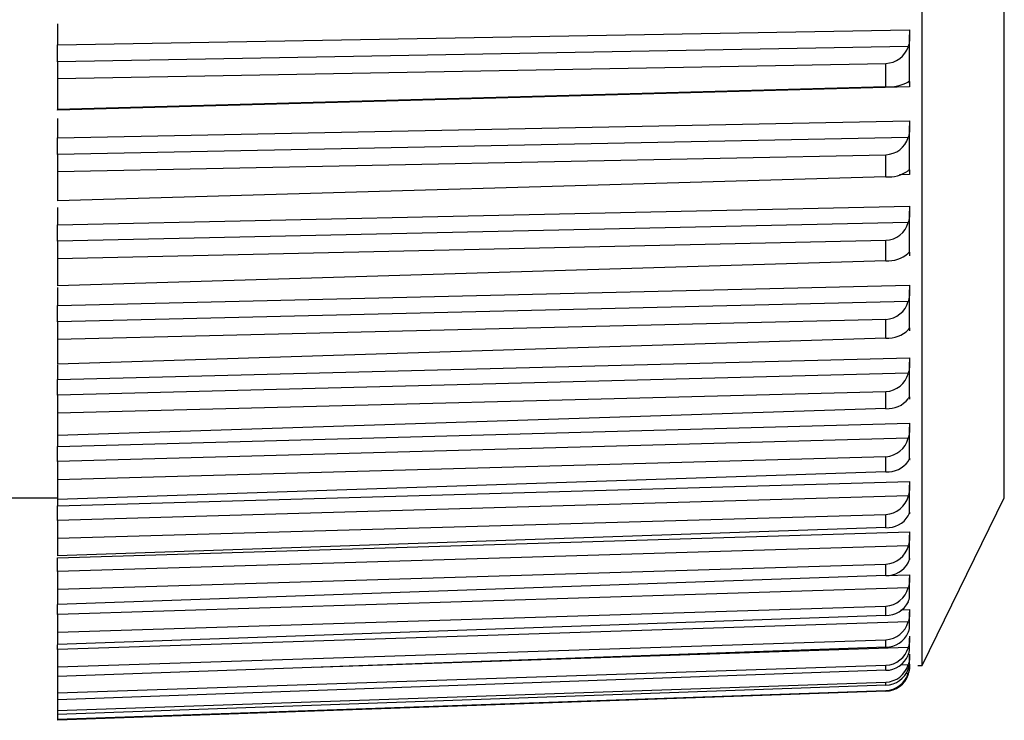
# Model space of a CAD drawing. Header units: millimetres. Extents: x -103 to 103, y 0 to 140.
# Tile 13 of 18: x 91 to 103, y 52 to 61. Entities that reach past the tile are written whole.
import ezdxf

# ---------------------------------------------------------------- set-up
doc = ezdxf.new("R2010")
doc.units = ezdxf.units.MM

msp = doc.modelspace()

# ---------------------------------------------------------------- linework, layer by layer
at = {"color": 7, "linetype": 'Continuous', "lineweight": 25}
for p, q in [((102.401, 52.768), (102.401, 95.034)), ((103.4, 54.802), (103.4, 92.999)), ((91.9, 60.558), (91.9, 60.302)), ((91.9, 60.302), (102.25, 60.488)), ((102.25, 59.839), (102.25, 60.424)), ((102.234, 60.283), (91.9, 60.097)), ((91.9, 60.097), (91.9, 59.517)), ((91.9, 59.897), (101.96, 60.079)), ((101.96, 59.793), (101.96, 60.079)), ((102.25, 59.794), (91.9, 59.511)), ((101.96, 59.793), (91.9, 59.517)), ((91.9, 59.511), (91.9, 59.514)), ((91.9, 59.408), (91.9, 59.173)), ((91.9, 59.173), (102.25, 59.381)), ((102.25, 58.771), (102.25, 59.32)), ((102.234, 59.178), (91.9, 58.971)), ((91.9, 58.971), (91.9, 58.41)), ((91.9, 58.765), (101.96, 58.968)), ((101.96, 58.7), (101.96, 58.968)), ((101.96, 58.7), (91.9, 58.41)), ((91.9, 58.117), (102.25, 58.345)), ((91.9, 58.329), (91.9, 58.117)), ((102.25, 57.776), (102.25, 58.286)), ((102.234, 58.145), (91.9, 57.918)), ((91.9, 57.708), (101.96, 57.931)), ((91.9, 57.918), (91.9, 57.377)), ((101.96, 57.682), (101.96, 57.931)), ((101.96, 57.682), (91.9, 57.377)), ((91.9, 57.137), (102.25, 57.384)), ((91.9, 57.357), (91.9, 57.137)), ((102.25, 56.861), (102.25, 57.329)), ((102.234, 57.189), (91.9, 56.942)), ((91.9, 56.729), (101.96, 56.971)), ((91.9, 56.942), (91.9, 56.425)), ((101.96, 56.742), (101.96, 56.971)), ((101.96, 56.742), (91.9, 56.425)), ((91.9, 56.238), (102.25, 56.504)), ((102.25, 56.028), (102.25, 56.452)), ((91.9, 56.418), (91.9, 56.238)), ((102.234, 56.315), (91.9, 56.05)), ((91.9, 55.834), (101.96, 56.093)), ((101.96, 55.886), (101.96, 56.093)), ((91.9, 56.05), (91.9, 55.426)), ((101.96, 55.886), (91.9, 55.559)), ((91.9, 55.426), (102.25, 55.709)), ((102.25, 55.282), (102.25, 55.661)), ((102.234, 55.526), (91.9, 55.244)), ((91.9, 55.027), (101.96, 55.303)), ((101.96, 55.118), (101.96, 55.303)), ((91.9, 55.244), (91.9, 54.704)), ((101.96, 55.118), (91.9, 54.781)), ((91.9, 54.704), (102.25, 55.002)), ((102.25, 54.627), (102.25, 54.958)), ((91.2, 54.802), (91.9, 54.802)), ((102.234, 54.826), (91.9, 54.529)), ((102.401, 52.768), (103.4, 54.802)), ((91.9, 54.311), (101.96, 54.602)), ((101.96, 54.441), (101.96, 54.602)), ((91.9, 54.529), (91.9, 54.097)), ((101.96, 54.441), (91.9, 54.097)), ((91.9, 54.076), (102.25, 54.388)), ((102.25, 54.066), (102.25, 54.348)), ((102.234, 54.22), (91.9, 53.908)), ((91.9, 53.692), (101.96, 53.996)), ((101.96, 53.859), (101.96, 53.996)), ((91.9, 53.908), (91.9, 53.509)), ((101.96, 53.859), (91.9, 53.509)), ((102.25, 53.602), (102.25, 53.832)), ((102.234, 53.709), (91.9, 53.385)), ((102.25, 53.597), (102.25, 53.595)), ((91.9, 53.17), (101.96, 53.487)), ((101.96, 53.375), (101.96, 53.487)), ((91.9, 53.385), (91.9, 53.021)), ((101.96, 53.375), (91.9, 53.021)), ((102.25, 53.237), (102.25, 53.415)), ((102.234, 53.297), (91.9, 52.962)), ((102.25, 52.972), (102.25, 53.097)), ((91.9, 52.75), (101.96, 53.078)), ((101.96, 52.99), (91.9, 52.634)), ((101.96, 52.99), (101.96, 53.078)), ((91.9, 52.962), (91.9, 52.101)), ((102.25, 52.809), (102.25, 52.881)), ((91.9, 52.433), (101.96, 52.769)), ((101.96, 52.708), (101.96, 52.769)), ((102.25, 52.749), (102.25, 52.767)), ((102.35, 52.766), (102.401, 52.768)), ((101.96, 52.708), (91.9, 52.351)), ((91.9, 52.22), (101.96, 52.564)), ((101.96, 52.529), (91.9, 52.173)), ((101.96, 52.529), (101.96, 52.564)), ((91.9, 52.113), (101.96, 52.463)), ((101.96, 52.454), (91.9, 52.101)), ((101.96, 52.454), (101.96, 52.463))]:
    msp.add_line(p, q, dxfattribs=at)
at = {"color": 8, "linetype": 'Continuous', "lineweight": 25}
for p, q in [((102.25, 58.73), (102.127, 58.727)), ((101.961, 53.859), (102.25, 53.868)), ((102.143, 53.443), (102.25, 53.446)), ((102.234, 52.985), (95.004, 52.744)), ((102.234, 52.775), (102.143, 52.772)), ((102.234, 52.668), (102.207, 52.667))]:
    msp.add_line(p, q, dxfattribs=at)
at = {"color": 7, "linetype": 'Continuous', "lineweight": 25}
for centre, radius, start, end in [((101.954, 60.374), 0.295, 271.3059, 342.0022), ((101.986, 60.324), 0.532, 267.2808, 297.8467), ((101.951, 59.265), 0.296, 271.9175, 342.9896), ((101.985, 59.141), 0.442, 266.7657, 304.2246), ((101.948, 58.229), 0.298, 272.4409, 343.7673), ((101.984, 58.07), 0.389, 266.543, 310.0089), ((101.945, 57.27), 0.3, 272.8697, 344.3501), ((101.982, 57.097), 0.356, 266.5854, 315.1946), ((101.944, 56.394), 0.301, 273.1994, 344.7489), ((101.979, 56.219), 0.334, 266.8507, 319.8021), ((101.942, 55.604), 0.302, 273.427, 344.9718), ((101.976, 55.437), 0.32, 267.2905, 323.8671), ((101.942, 54.904), 0.303, 273.5508, 345.0233), ((101.972, 54.751), 0.311, 267.8566, 327.433), ((101.942, 54.299), 0.303, 273.5704, 344.9051), ((101.968, 54.164), 0.305, 268.5045, 330.5456), ((101.942, 53.79), 0.303, 273.4866, 344.6157), ((101.965, 53.676), 0.302, 269.1954, 333.2495), ((101.943, 53.38), 0.302, 273.3014, 344.1507), ((101.961, 53.29), 0.3, 269.8963, 335.5867), ((101.945, 53.071), 0.302, 273.0181, 343.5023), ((101.957, 53.007), 0.299, 270.5801, 337.5949), ((101.947, 52.865), 0.301, 272.6414, 342.6597), ((101.954, 52.828), 0.299, 271.2249, 339.3078), ((101.949, 52.763), 0.3, 272.178, 341.6084), ((101.951, 52.753), 0.3, 271.8132, 340.7544)]:
    msp.add_arc(centre, radius, start, end, dxfattribs=at)
for points, knots in [([(102.25, 60.488), (102.25, 60.48), (102.25, 60.47), (102.25, 60.461), (102.25, 60.451), (102.25, 60.441), (102.25, 60.431), (102.25, 60.421), (102.25, 60.41), (102.25, 60.399), (102.25, 60.389), (102.249, 60.378), (102.249, 60.368), (102.248, 60.358), (102.247, 60.347), (102.246, 60.337), (102.245, 60.328), (102.243, 60.318), (102.241, 60.309), (102.239, 60.3), (102.237, 60.291), (102.234, 60.283)], [0, 0, 0, 0, 0.0000330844, 0.0000330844, 0.0000330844, 0.0000661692, 0.0000661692, 0.0000661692, 0.0000989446, 0.0000989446, 0.0000989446, 0.0001308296, 0.0001308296, 0.0001308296, 0.000161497, 0.000161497, 0.000161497, 0.0001901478, 0.0001901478, 0.0001901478, 0.0002195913, 0.0002195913, 0.0002195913, 0.0002195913]), ([(91.9, 60.097), (91.9, 60.107), (91.9, 60.118), (91.9, 60.128), (91.9, 60.139), (91.9, 60.15), (91.9, 60.161), (91.9, 60.172), (91.9, 60.183), (91.9, 60.194), (91.9, 60.206), (91.9, 60.216), (91.9, 60.227), (91.9, 60.232), (91.9, 60.238), (91.9, 60.243), (91.9, 60.253), (91.9, 60.264), (91.9, 60.273), (91.9, 60.283), (91.9, 60.293), (91.9, 60.302)], [0, 0, 0, 0, 0.0000332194, 0.0000332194, 0.0000332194, 0.0000664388, 0.0000664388, 0.0000664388, 0.0000996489, 0.0000996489, 0.0000996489, 0.000132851, 0.000132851, 0.000132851, 0.0001493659, 0.0001493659, 0.0001493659, 0.0001828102, 0.0001828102, 0.0001828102, 0.0002172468, 0.0002172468, 0.0002172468, 0.0002172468]), ([(102.234, 59.854), (102.237, 59.856), (102.239, 59.858), (102.241, 59.859), (102.243, 59.86), (102.245, 59.861), (102.246, 59.86), (102.247, 59.86), (102.248, 59.859), (102.249, 59.857), (102.249, 59.855), (102.25, 59.853), (102.25, 59.849), (102.25, 59.846), (102.25, 59.842), (102.25, 59.837), (102.25, 59.833), (102.25, 59.827), (102.25, 59.822), (102.25, 59.814), (102.25, 59.804), (102.25, 59.794)], [0, 0, 0, 0, 0.0000302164, 0.0000302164, 0.0000302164, 0.0000598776, 0.0000598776, 0.0000598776, 0.0000895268, 0.0000895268, 0.0000895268, 0.0001191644, 0.0001191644, 0.0001191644, 0.000148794, 0.000148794, 0.000148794, 0.00017842, 0.00017842, 0.00017842, 0.0002196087, 0.0002196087, 0.0002196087, 0.0002196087]), ([(102.25, 59.381), (102.25, 59.373), (102.25, 59.364), (102.25, 59.355), (102.25, 59.346), (102.25, 59.336), (102.25, 59.326), (102.25, 59.316), (102.25, 59.306), (102.25, 59.295), (102.25, 59.285), (102.249, 59.275), (102.249, 59.264), (102.248, 59.254), (102.247, 59.244), (102.246, 59.234), (102.245, 59.224), (102.243, 59.215), (102.241, 59.206), (102.239, 59.196), (102.237, 59.187), (102.234, 59.178)], [0, 0, 0, 0, 0.0000330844, 0.0000330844, 0.0000330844, 0.0000661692, 0.0000661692, 0.0000661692, 0.0000989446, 0.0000989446, 0.0000989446, 0.0001308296, 0.0001308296, 0.0001308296, 0.000161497, 0.000161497, 0.000161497, 0.0001901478, 0.0001901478, 0.0001901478, 0.0002195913, 0.0002195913, 0.0002195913, 0.0002195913]), ([(91.9, 58.971), (91.9, 58.981), (91.9, 58.992), (91.9, 59.003), (91.9, 59.014), (91.9, 59.025), (91.9, 59.036), (91.9, 59.047), (91.9, 59.058), (91.9, 59.069), (91.9, 59.08), (91.9, 59.091), (91.9, 59.102), (91.9, 59.107), (91.9, 59.112), (91.9, 59.117), (91.9, 59.127), (91.9, 59.137), (91.9, 59.146), (91.9, 59.156), (91.9, 59.165), (91.9, 59.173)], [0, 0, 0, 0, 0.0000332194, 0.0000332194, 0.0000332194, 0.0000664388, 0.0000664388, 0.0000664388, 0.0000996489, 0.0000996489, 0.0000996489, 0.000132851, 0.000132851, 0.000132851, 0.0001493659, 0.0001493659, 0.0001493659, 0.0001828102, 0.0001828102, 0.0001828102, 0.0002172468, 0.0002172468, 0.0002172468, 0.0002172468]), ([(102.234, 58.776), (102.237, 58.779), (102.239, 58.782), (102.241, 58.783), (102.243, 58.785), (102.245, 58.786), (102.246, 58.786), (102.247, 58.787), (102.248, 58.786), (102.249, 58.785), (102.249, 58.784), (102.25, 58.782), (102.25, 58.78), (102.25, 58.777), (102.25, 58.774), (102.25, 58.77), (102.25, 58.766), (102.25, 58.761), (102.25, 58.756), (102.25, 58.748), (102.25, 58.74), (102.25, 58.73)], [0, 0, 0, 0, 0.0000302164, 0.0000302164, 0.0000302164, 0.0000598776, 0.0000598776, 0.0000598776, 0.0000895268, 0.0000895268, 0.0000895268, 0.0001191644, 0.0001191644, 0.0001191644, 0.000148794, 0.000148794, 0.000148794, 0.00017842, 0.00017842, 0.00017842, 0.0002196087, 0.0002196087, 0.0002196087, 0.0002196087]), ([(102.25, 58.345), (102.25, 58.337), (102.25, 58.329), (102.25, 58.32), (102.25, 58.312), (102.25, 58.302), (102.25, 58.293), (102.25, 58.283), (102.25, 58.273), (102.25, 58.263), (102.25, 58.253), (102.249, 58.242), (102.249, 58.232), (102.248, 58.222), (102.247, 58.212), (102.246, 58.201), (102.245, 58.192), (102.243, 58.182), (102.241, 58.173), (102.239, 58.164), (102.237, 58.154), (102.234, 58.145)], [0, 0, 0, 0, 0.0000330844, 0.0000330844, 0.0000330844, 0.0000661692, 0.0000661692, 0.0000661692, 0.0000989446, 0.0000989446, 0.0000989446, 0.0001308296, 0.0001308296, 0.0001308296, 0.000161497, 0.000161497, 0.000161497, 0.0001901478, 0.0001901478, 0.0001901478, 0.0002195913, 0.0002195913, 0.0002195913, 0.0002195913]), ([(91.9, 57.918), (91.9, 57.928), (91.9, 57.939), (91.9, 57.95), (91.9, 57.961), (91.9, 57.973), (91.9, 57.984), (91.9, 57.995), (91.9, 58.006), (91.9, 58.016), (91.9, 58.027), (91.9, 58.038), (91.9, 58.048), (91.9, 58.053), (91.9, 58.058), (91.9, 58.063), (91.9, 58.073), (91.9, 58.082), (91.9, 58.091), (91.9, 58.1), (91.9, 58.109), (91.9, 58.117)], [0, 0, 0, 0, 0.0000332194, 0.0000332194, 0.0000332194, 0.0000664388, 0.0000664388, 0.0000664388, 0.0000996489, 0.0000996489, 0.0000996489, 0.000132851, 0.000132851, 0.000132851, 0.0001493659, 0.0001493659, 0.0001493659, 0.0001828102, 0.0001828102, 0.0001828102, 0.0002172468, 0.0002172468, 0.0002172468, 0.0002172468]), ([(102.234, 57.772), (102.237, 57.776), (102.239, 57.779), (102.241, 57.781), (102.243, 57.784), (102.245, 57.785), (102.246, 57.786), (102.247, 57.787), (102.248, 57.788), (102.249, 57.787), (102.249, 57.787), (102.25, 57.785), (102.25, 57.783), (102.25, 57.782), (102.25, 57.779), (102.25, 57.776), (102.25, 57.772), (102.25, 57.768), (102.25, 57.763), (102.25, 57.757), (102.25, 57.749), (102.25, 57.74)], [0, 0, 0, 0, 0.0000302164, 0.0000302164, 0.0000302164, 0.0000598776, 0.0000598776, 0.0000598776, 0.0000895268, 0.0000895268, 0.0000895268, 0.0001191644, 0.0001191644, 0.0001191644, 0.000148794, 0.000148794, 0.000148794, 0.00017842, 0.00017842, 0.00017842, 0.0002196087, 0.0002196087, 0.0002196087, 0.0002196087]), ([(102.25, 57.384), (102.25, 57.377), (102.25, 57.37), (102.25, 57.362), (102.25, 57.353), (102.25, 57.345), (102.25, 57.335), (102.25, 57.326), (102.25, 57.316), (102.25, 57.306), (102.25, 57.296), (102.249, 57.286), (102.249, 57.276), (102.248, 57.266), (102.247, 57.256), (102.246, 57.246), (102.245, 57.236), (102.243, 57.227), (102.241, 57.218), (102.239, 57.208), (102.237, 57.198), (102.234, 57.189)], [0, 0, 0, 0, 0.0000330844, 0.0000330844, 0.0000330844, 0.0000661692, 0.0000661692, 0.0000661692, 0.0000989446, 0.0000989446, 0.0000989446, 0.0001308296, 0.0001308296, 0.0001308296, 0.000161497, 0.000161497, 0.000161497, 0.0001901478, 0.0001901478, 0.0001901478, 0.0002195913, 0.0002195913, 0.0002195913, 0.0002195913]), ([(91.9, 56.942), (91.9, 56.953), (91.9, 56.964), (91.9, 56.975), (91.9, 56.986), (91.9, 56.998), (91.9, 57.008), (91.9, 57.019), (91.9, 57.03), (91.9, 57.041), (91.9, 57.051), (91.9, 57.062), (91.9, 57.072), (91.9, 57.077), (91.9, 57.081), (91.9, 57.086), (91.9, 57.096), (91.9, 57.105), (91.9, 57.113), (91.9, 57.122), (91.9, 57.129), (91.9, 57.137)], [0, 0, 0, 0, 0.0000332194, 0.0000332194, 0.0000332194, 0.0000664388, 0.0000664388, 0.0000664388, 0.0000996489, 0.0000996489, 0.0000996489, 0.000132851, 0.000132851, 0.000132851, 0.0001493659, 0.0001493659, 0.0001493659, 0.0001828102, 0.0001828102, 0.0001828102, 0.0002172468, 0.0002172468, 0.0002172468, 0.0002172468]), ([(102.234, 56.846), (102.237, 56.85), (102.242, 56.858), (102.246, 56.865), (102.249, 56.868), (102.249, 56.867), (102.249, 56.867)], [0, 0, 0, 0, 0.297613, 0.589824, 0.881965, 1, 1, 1, 1]), ([(102.25, 56.866), (102.25, 56.865), (102.25, 56.863), (102.25, 56.86), (102.25, 56.857), (102.25, 56.854), (102.25, 56.85), (102.25, 56.844), (102.25, 56.837), (102.25, 56.829)], [0.0001191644, 0.0001191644, 0.0001191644, 0.0001191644, 0.000148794, 0.000148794, 0.000148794, 0.00017842, 0.00017842, 0.00017842, 0.0002196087, 0.0002196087, 0.0002196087, 0.0002196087]), ([(102.25, 56.504), (102.25, 56.498), (102.25, 56.491), (102.25, 56.483), (102.25, 56.476), (102.25, 56.467), (102.25, 56.458), (102.25, 56.45), (102.25, 56.44), (102.25, 56.43), (102.25, 56.421), (102.249, 56.411), (102.249, 56.401), (102.248, 56.391), (102.247, 56.381), (102.246, 56.371), (102.245, 56.362), (102.243, 56.352), (102.241, 56.343), (102.239, 56.333), (102.237, 56.324), (102.234, 56.315)], [0, 0, 0, 0, 0.0000330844, 0.0000330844, 0.0000330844, 0.0000661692, 0.0000661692, 0.0000661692, 0.0000989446, 0.0000989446, 0.0000989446, 0.0001308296, 0.0001308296, 0.0001308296, 0.000161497, 0.000161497, 0.000161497, 0.0001901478, 0.0001901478, 0.0001901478, 0.0002195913, 0.0002195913, 0.0002195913, 0.0002195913]), ([(91.9, 56.05), (91.9, 56.061), (91.9, 56.072), (91.9, 56.083), (91.9, 56.094), (91.9, 56.105), (91.9, 56.116), (91.9, 56.127), (91.9, 56.137), (91.9, 56.147), (91.9, 56.158), (91.9, 56.168), (91.9, 56.177), (91.9, 56.182), (91.9, 56.187), (91.9, 56.191), (91.9, 56.2), (91.9, 56.209), (91.9, 56.216), (91.9, 56.225), (91.9, 56.232), (91.9, 56.238)], [0, 0, 0, 0, 0.0000332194, 0.0000332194, 0.0000332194, 0.0000664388, 0.0000664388, 0.0000664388, 0.0000996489, 0.0000996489, 0.0000996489, 0.000132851, 0.000132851, 0.000132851, 0.0001493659, 0.0001493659, 0.0001493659, 0.0001828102, 0.0001828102, 0.0001828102, 0.0002172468, 0.0002172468, 0.0002172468, 0.0002172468]), ([(102.234, 56.004), (102.237, 56.009), (102.242, 56.018), (102.246, 56.027), (102.249, 56.031), (102.249, 56.031), (102.249, 56.031)], [0, 0, 0, 0, 0.277095, 0.549159, 0.82116, 1, 1, 1, 1]), ([(102.25, 56.031), (102.25, 56.031), (102.25, 56.03), (102.25, 56.028), (102.25, 56.026), (102.25, 56.023), (102.25, 56.019), (102.25, 56.015), (102.25, 56.008), (102.25, 56.001)], [0.0001191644, 0.0001191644, 0.0001191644, 0.0001191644, 0.000148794, 0.000148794, 0.000148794, 0.00017842, 0.00017842, 0.00017842, 0.0002196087, 0.0002196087, 0.0002196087, 0.0002196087]), ([(102.25, 55.709), (102.25, 55.69), (102.251, 55.663), (102.248, 55.598), (102.245, 55.561), (102.234, 55.526)], [0, 0, 0, 0, 0.5, 0.5, 1, 1, 1, 1]), ([(91.9, 55.244), (91.9, 55.255), (91.9, 55.266), (91.9, 55.277), (91.9, 55.288), (91.9, 55.299), (91.9, 55.31), (91.9, 55.32), (91.9, 55.331), (91.9, 55.341), (91.9, 55.351), (91.9, 55.36), (91.9, 55.369), (91.9, 55.374), (91.9, 55.378), (91.9, 55.382), (91.9, 55.391), (91.9, 55.399), (91.9, 55.406), (91.9, 55.414), (91.9, 55.42), (91.9, 55.426)], [0, 0, 0, 0, 0.0000332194, 0.0000332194, 0.0000332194, 0.0000664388, 0.0000664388, 0.0000664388, 0.0000996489, 0.0000996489, 0.0000996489, 0.000132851, 0.000132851, 0.000132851, 0.0001493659, 0.0001493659, 0.0001493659, 0.0001828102, 0.0001828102, 0.0001828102, 0.0002172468, 0.0002172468, 0.0002172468, 0.0002172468]), ([(102.234, 55.249), (102.237, 55.254), (102.239, 55.259), (102.241, 55.263), (102.243, 55.268), (102.245, 55.271), (102.246, 55.274), (102.247, 55.277), (102.248, 55.28), (102.249, 55.281), (102.249, 55.283), (102.25, 55.284), (102.25, 55.284), (102.25, 55.284), (102.25, 55.283), (102.25, 55.282), (102.25, 55.281), (102.25, 55.279), (102.25, 55.276), (102.25, 55.272), (102.25, 55.267), (102.25, 55.26)], [0, 0, 0, 0, 0.0000302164, 0.0000302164, 0.0000302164, 0.0000598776, 0.0000598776, 0.0000598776, 0.0000895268, 0.0000895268, 0.0000895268, 0.0001191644, 0.0001191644, 0.0001191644, 0.000148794, 0.000148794, 0.000148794, 0.00017842, 0.00017842, 0.00017842, 0.0002196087, 0.0002196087, 0.0002196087, 0.0002196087]), ([(102.25, 55.002), (102.25, 54.997), (102.25, 54.992), (102.25, 54.985), (102.25, 54.979), (102.25, 54.971), (102.25, 54.963), (102.25, 54.956), (102.25, 54.947), (102.25, 54.938), (102.25, 54.93), (102.249, 54.92), (102.249, 54.911), (102.248, 54.902), (102.247, 54.892), (102.246, 54.882), (102.245, 54.873), (102.243, 54.864), (102.241, 54.855), (102.239, 54.845), (102.237, 54.836), (102.234, 54.826)], [0, 0, 0, 0, 0.0000330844, 0.0000330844, 0.0000330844, 0.0000661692, 0.0000661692, 0.0000661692, 0.0000989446, 0.0000989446, 0.0000989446, 0.0001308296, 0.0001308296, 0.0001308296, 0.000161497, 0.000161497, 0.000161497, 0.0001901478, 0.0001901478, 0.0001901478, 0.0002195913, 0.0002195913, 0.0002195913, 0.0002195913]), ([(102.234, 54.584), (102.237, 54.59), (102.239, 54.596), (102.241, 54.601), (102.243, 54.606), (102.245, 54.61), (102.246, 54.614), (102.247, 54.617), (102.248, 54.62), (102.249, 54.623), (102.249, 54.625), (102.25, 54.626), (102.25, 54.627), (102.25, 54.628), (102.25, 54.628), (102.25, 54.627), (102.25, 54.627), (102.25, 54.625), (102.25, 54.623), (102.25, 54.62), (102.25, 54.616), (102.25, 54.61)], [0, 0, 0, 0, 0.0000302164, 0.0000302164, 0.0000302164, 0.0000598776, 0.0000598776, 0.0000598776, 0.0000895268, 0.0000895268, 0.0000895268, 0.0001191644, 0.0001191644, 0.0001191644, 0.000148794, 0.000148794, 0.000148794, 0.00017842, 0.00017842, 0.00017842, 0.0002196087, 0.0002196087, 0.0002196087, 0.0002196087]), ([(102.25, 54.388), (102.25, 54.384), (102.25, 54.378), (102.25, 54.373), (102.25, 54.367), (102.25, 54.36), (102.25, 54.353), (102.25, 54.345), (102.25, 54.337), (102.25, 54.329), (102.25, 54.321), (102.249, 54.312), (102.249, 54.303), (102.248, 54.294), (102.247, 54.285), (102.246, 54.275), (102.245, 54.266), (102.243, 54.257), (102.241, 54.248), (102.239, 54.239), (102.237, 54.229), (102.234, 54.22)], [0, 0, 0, 0, 0.0000330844, 0.0000330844, 0.0000330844, 0.0000661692, 0.0000661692, 0.0000661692, 0.0000989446, 0.0000989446, 0.0000989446, 0.0001308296, 0.0001308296, 0.0001308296, 0.000161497, 0.000161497, 0.000161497, 0.0001901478, 0.0001901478, 0.0001901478, 0.0002195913, 0.0002195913, 0.0002195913, 0.0002195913]), ([(91.9, 53.908), (91.9, 53.919), (91.9, 53.93), (91.9, 53.941), (91.9, 53.952), (91.9, 53.962), (91.9, 53.972), (91.9, 53.983), (91.9, 53.992), (91.9, 54.002), (91.9, 54.011), (91.9, 54.02), (91.9, 54.028), (91.9, 54.032), (91.9, 54.036), (91.9, 54.039), (91.9, 54.047), (91.9, 54.054), (91.9, 54.06), (91.9, 54.066), (91.9, 54.071), (91.9, 54.076)], [0, 0, 0, 0, 0.0000332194, 0.0000332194, 0.0000332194, 0.0000664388, 0.0000664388, 0.0000664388, 0.0000996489, 0.0000996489, 0.0000996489, 0.000132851, 0.000132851, 0.000132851, 0.0001493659, 0.0001493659, 0.0001493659, 0.0001828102, 0.0001828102, 0.0001828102, 0.0002172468, 0.0002172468, 0.0002172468, 0.0002172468]), ([(102.234, 54.014), (102.237, 54.02), (102.239, 54.027), (102.241, 54.032), (102.243, 54.038), (102.245, 54.043), (102.246, 54.047), (102.247, 54.051), (102.248, 54.055), (102.249, 54.058), (102.249, 54.061), (102.25, 54.063), (102.25, 54.064), (102.25, 54.066), (102.25, 54.067), (102.25, 54.067), (102.25, 54.067), (102.25, 54.066), (102.25, 54.065), (102.25, 54.063), (102.25, 54.059), (102.25, 54.054)], [0, 0, 0, 0, 0.0000302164, 0.0000302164, 0.0000302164, 0.0000598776, 0.0000598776, 0.0000598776, 0.0000895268, 0.0000895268, 0.0000895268, 0.0001191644, 0.0001191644, 0.0001191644, 0.000148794, 0.000148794, 0.000148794, 0.00017842, 0.00017842, 0.00017842, 0.0002196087, 0.0002196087, 0.0002196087, 0.0002196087]), ([(102.25, 53.868), (102.25, 53.865), (102.25, 53.86), (102.25, 53.855), (102.25, 53.85), (102.25, 53.844), (102.25, 53.837), (102.25, 53.831), (102.25, 53.823), (102.25, 53.815), (102.25, 53.807), (102.249, 53.799), (102.249, 53.79), (102.248, 53.782), (102.247, 53.773), (102.246, 53.763), (102.245, 53.755), (102.243, 53.746), (102.241, 53.737), (102.239, 53.728), (102.237, 53.718), (102.234, 53.709)], [0, 0, 0, 0, 0.0000330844, 0.0000330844, 0.0000330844, 0.0000661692, 0.0000661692, 0.0000661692, 0.0000989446, 0.0000989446, 0.0000989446, 0.0001308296, 0.0001308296, 0.0001308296, 0.000161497, 0.000161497, 0.000161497, 0.0001901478, 0.0001901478, 0.0001901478, 0.0002195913, 0.0002195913, 0.0002195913, 0.0002195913]), ([(102.234, 53.541), (102.237, 53.547), (102.242, 53.561), (102.246, 53.577), (102.249, 53.59), (102.25, 53.599), (102.25, 53.601), (102.25, 53.602)], [0, 0, 0, 0, 0.207195, 0.410628, 0.614013, 0.81735, 1, 1, 1, 1]), ([(91.9, 53.385), (91.9, 53.396), (91.9, 53.418), (91.9, 53.448), (91.9, 53.476), (91.9, 53.497), (91.9, 53.507), (91.9, 53.509)], [0, 0, 0, 0, 0.226651, 0.453303, 0.67989, 0.906424, 1, 1, 1, 1]), ([(102.25, 53.446), (102.25, 53.444), (102.25, 53.44), (102.25, 53.435), (102.25, 53.431), (102.25, 53.425), (102.25, 53.419), (102.25, 53.413), (102.25, 53.407), (102.25, 53.399), (102.25, 53.392), (102.249, 53.384), (102.249, 53.376), (102.248, 53.367), (102.247, 53.359), (102.246, 53.35), (102.245, 53.342), (102.243, 53.333), (102.241, 53.324), (102.239, 53.315), (102.237, 53.306), (102.234, 53.297)], [0, 0, 0, 0, 0.0000330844, 0.0000330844, 0.0000330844, 0.0000661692, 0.0000661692, 0.0000661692, 0.0000989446, 0.0000989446, 0.0000989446, 0.0001308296, 0.0001308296, 0.0001308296, 0.000161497, 0.000161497, 0.000161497, 0.0001901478, 0.0001901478, 0.0001901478, 0.0002195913, 0.0002195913, 0.0002195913, 0.0002195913]), ([(102.234, 53.166), (102.237, 53.174), (102.242, 53.188), (102.246, 53.206), (102.249, 53.221), (102.25, 53.231), (102.25, 53.235), (102.25, 53.237)], [0, 0, 0, 0, 0.207195, 0.410628, 0.614013, 0.81735, 1, 1, 1, 1]), ([(102.25, 53.124), (102.25, 53.122), (102.25, 53.119), (102.25, 53.115), (102.25, 53.112), (102.25, 53.107), (102.25, 53.101), (102.25, 53.096), (102.25, 53.09), (102.25, 53.083), (102.25, 53.076), (102.249, 53.069), (102.249, 53.061), (102.248, 53.053), (102.247, 53.045), (102.246, 53.037), (102.245, 53.029), (102.243, 53.02), (102.241, 53.012), (102.239, 53.003), (102.237, 52.994), (102.234, 52.985)], [0, 0, 0, 0, 0.0000330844, 0.0000330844, 0.0000330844, 0.0000661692, 0.0000661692, 0.0000661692, 0.0000989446, 0.0000989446, 0.0000989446, 0.0001308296, 0.0001308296, 0.0001308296, 0.000161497, 0.000161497, 0.000161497, 0.0001901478, 0.0001901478, 0.0001901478, 0.0002195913, 0.0002195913, 0.0002195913, 0.0002195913]), ([(91.9, 52.962), (91.9, 52.973), (91.9, 52.992), (91.9, 53.01), (91.9, 53.018)], [0, 0, 0, 0, 0.547402, 1, 1, 1, 1]), ([(102.234, 52.893), (102.237, 52.901), (102.242, 52.916), (102.246, 52.936), (102.249, 52.952), (102.25, 52.965), (102.25, 52.972), (102.25, 52.973), (102.25, 52.973)], [0, 0, 0, 0, 0.197856, 0.39212, 0.586339, 0.78051, 0.97465, 1, 1, 1, 1]), ([(102.25, 52.903), (102.25, 52.902), (102.25, 52.9), (102.25, 52.897), (102.25, 52.893), (102.25, 52.889), (102.25, 52.885), (102.25, 52.88), (102.25, 52.874), (102.25, 52.868), (102.25, 52.862), (102.249, 52.855), (102.249, 52.848), (102.248, 52.841), (102.247, 52.833), (102.246, 52.825), (102.245, 52.817), (102.243, 52.809), (102.241, 52.801), (102.239, 52.793), (102.237, 52.784), (102.234, 52.775)], [0, 0, 0, 0, 0.0000330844, 0.0000330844, 0.0000330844, 0.0000661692, 0.0000661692, 0.0000661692, 0.0000989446, 0.0000989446, 0.0000989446, 0.0001308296, 0.0001308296, 0.0001308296, 0.000161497, 0.000161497, 0.000161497, 0.0001901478, 0.0001901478, 0.0001901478, 0.0002195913, 0.0002195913, 0.0002195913, 0.0002195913]), ([(102.234, 52.722), (102.237, 52.73), (102.242, 52.746), (102.246, 52.768), (102.249, 52.786), (102.25, 52.8), (102.25, 52.806), (102.25, 52.809)], [0, 0, 0, 0, 0.207195, 0.410628, 0.614013, 0.81735, 1, 1, 1, 1]), ([(102.25, 52.784), (102.25, 52.784), (102.25, 52.782), (102.25, 52.78), (102.25, 52.778), (102.25, 52.775), (102.25, 52.77), (102.25, 52.766), (102.25, 52.762), (102.25, 52.756), (102.25, 52.75), (102.249, 52.744), (102.249, 52.737), (102.248, 52.731), (102.247, 52.724), (102.246, 52.716), (102.245, 52.709), (102.243, 52.701), (102.241, 52.693), (102.239, 52.685), (102.237, 52.677), (102.234, 52.668)], [0, 0, 0, 0, 0.0000330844, 0.0000330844, 0.0000330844, 0.0000661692, 0.0000661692, 0.0000661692, 0.0000989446, 0.0000989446, 0.0000989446, 0.0001308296, 0.0001308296, 0.0001308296, 0.000161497, 0.000161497, 0.000161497, 0.0001901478, 0.0001901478, 0.0001901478, 0.0002195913, 0.0002195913, 0.0002195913, 0.0002195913]), ([(102.234, 52.655), (102.237, 52.663), (102.242, 52.68), (102.246, 52.703), (102.249, 52.722), (102.25, 52.738), (102.25, 52.745), (102.25, 52.749)], [0, 0, 0, 0, 0.2071947, 0.4106279, 0.6140132, 0.8173499, 1, 1, 1, 1])]:
    msp.add_open_spline(points, degree=3, knots=knots, dxfattribs=at)
msp.add_open_spline([(91.9, 54.529), (91.9, 54.602), (91.9, 54.671), (91.9, 54.704)], degree=3, dxfattribs=at)

doc.saveas('drawing.dxf')
